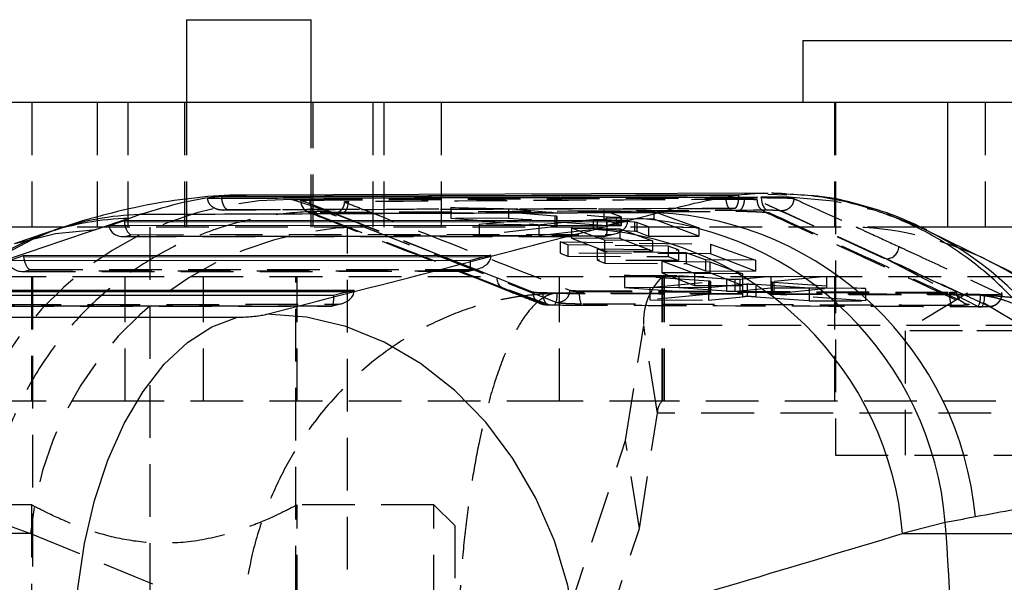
# Model space of a CAD drawing. Extents: x 33 to 392, y 21 to 282.
# Tile 6 of 19: x 153 to 177, y 44 to 58. Entities that reach past the tile are written whole.
import ezdxf

# ---------------------------------------------------------------- set-up
doc = ezdxf.new("R2010")
doc.units = 0
doc.linetypes.add('HIDDEN', pattern=[1.905, 1.27, -0.635])
doc.layers.get('0').update_dxf_attribs({"linetype": 'CONTINUOUS'})

msp = doc.modelspace()

# ---------------------------------------------------------------- linework, layer by layer
at = {"color": 7, "linetype": 'CONTINUOUS'}
for p, q in [((157.4929, 57.9794), (157.4929, 55.9794)), ((157.4929, 57.9794), (158.9929, 57.9794)), ((158.9929, 57.9794), (160.4929, 57.9794)), ((160.4929, 55.9794), (160.4929, 57.9794)), ((172.3431, 57.4794), (172.3431, 55.9794)), ((172.3431, 57.4794), (180.2806, 57.4794)), ((175.8332, 55.9794), (135.4502, 55.9794)), ((175.8332, 55.9794), (175.8332, 52.9794)), ((182.2889, 55.9794), (175.8332, 55.9794)), ((170.8006, 53.7521), (158.3329, 53.7169)), ((158.3332, 53.7048), (158.3329, 53.7169)), ((171.4006, 53.7977), (158.9401, 53.7508)), ((170.4845, 53.7044), (170.4881, 53.7044)), ((170.4881, 53.7044), (170.8065, 53.7521)), ((170.8065, 53.7521), (170.8006, 53.7521)), ((171.9601, 53.7511), (171.5068, 53.7628)), ((156.098, 53.1885), (155.3126, 52.923)), ((167.3268, 52.923), (168.3552, 53.1905)), ((154.5625, 52.9794), (145.5605, 52.9794)), ((155.6251, 53.009), (155.9902, 53.1356)), ((167.6315, 53.0143), (155.6251, 53.009)), ((155.9902, 53.1356), (168.1275, 53.141)), ((168.1275, 53.141), (167.6315, 53.0143)), ((175.8332, 52.9794), (175.1767, 52.9794)), ((182.2889, 52.9794), (175.8332, 52.9794)), ((154.1203, 52.8374), (153.3349, 52.5719)), ((176.836, 52.1555), (175.3516, 52.8886)), ((153.1977, 52.1675), (153.5628, 52.2941)), ((153.5628, 52.2941), (164.8306, 52.2991)), ((164.8306, 52.2991), (164.3347, 52.1724)), ((164.3347, 52.1724), (153.1977, 52.1675)), ((161.0378, 51.3305), (150.7703, 51.3259)), ((151.1355, 51.4525), (161.5338, 51.4572)), ((161.5338, 51.4572), (161.0378, 51.3305)), ((149.4292, 50.8049), (158.7215, 50.8049)), ((175.7796, 45.8547), (174.7512, 45.5872)), ((175.7993, 45.5872), (175.7796, 45.8547)), ((174.7512, 45.5872), (175.7993, 45.5872)), ((175.7993, 45.5872), (179.6505, 45.5872))]:
    msp.add_line(p, q, dxfattribs=at)
at = {"color": 7, "linetype": 'HIDDEN'}
for p, q in [((153.7658, 55.9794), (153.7658, 52.9794)), ((155.3381, 55.9794), (155.3381, 52.9794)), ((156.0762, 55.9794), (156.0762, 52.9794)), ((157.4429, 55.9794), (157.4429, 52.9794)), ((157.4929, 55.9794), (157.4929, 52.9794)), ((160.4929, 52.9794), (160.4929, 55.9794)), ((160.5429, 52.9794), (160.5429, 55.9794)), ((161.9823, 55.9794), (161.9823, 52.9794)), ((162.2473, 55.9794), (162.2473, 52.9794)), ((163.6281, 55.9794), (163.6281, 52.9794)), ((173.1119, 55.9794), (173.1119, 52.9794)), ((173.1369, 55.9794), (173.1369, 47.4794)), ((176.7447, 55.9794), (176.7447, 52.9794)), ((160.0187, 53.6421), (160.3458, 53.6441)), ((160.9201, 53.3497), (160.0187, 53.6421)), ((160.4624, 53.6276), (160.4624, 53.6465)), ((170.8065, 53.7383), (170.7127, 53.7381)), ((170.8065, 53.7383), (170.8065, 53.7521)), ((171.345, 53.705), (171.4855, 53.7042)), ((171.345, 53.6876), (171.345, 53.705)), ((171.4855, 53.7042), (172.0124, 53.7068)), ((172.0124, 53.7068), (172.0776, 53.674)), ((172.0611, 53.6759), (172.0776, 53.674)), ((160.2389, 53.6297), (160.2389, 53.6207)), ((160.2445, 53.6191), (160.2444, 53.619)), ((160.2446, 53.6191), (160.2446, 53.6254)), ((161.2666, 53.2222), (160.2446, 53.6254)), ((163.9097, 52.1759), (160.2446, 53.6191)), ((160.4624, 53.6275), (160.4624, 53.6276)), ((161.3007, 53.5817), (161.2936, 53.5256)), ((163.8623, 53.452), (163.8623, 53.1927)), ((166.3678, 53.2415), (163.8623, 53.452)), ((163.8623, 53.452), (165.2497, 53.4235)), ((165.2497, 53.4235), (167.618, 53.225)), ((165.2497, 53.4235), (165.2497, 53.1868)), ((170.5989, 53.4186), (170.7039, 53.4343)), ((170.6035, 53.4186), (170.5989, 53.4186)), ((170.7092, 53.4343), (170.6035, 53.4186)), ((170.7039, 53.4343), (170.7092, 53.4343)), ((171.2501, 53.623), (171.2501, 53.6293)), ((176.0559, 51.4172), (171.2501, 53.6293)), ((171.2501, 53.6229), (171.2501, 53.623)), ((160.5359, 53.3152), (165.2676, 51.4533)), ((161.2666, 53.2222), (160.9201, 53.3497)), ((166.4232, 51.1541), (160.9904, 53.2852)), ((161.2204, 53.3057), (161.2091, 53.3063)), ((161.87, 52.984), (161.2666, 53.2222)), ((163.8623, 53.1927), (166.3678, 53.0091)), ((165.2497, 53.1868), (163.8623, 53.1927)), ((164.5418, 53.0519), (166.4081, 53.2281)), ((167.618, 53.0112), (165.2497, 53.1868)), ((166.3678, 53.2415), (166.3678, 53.0091)), ((166.4081, 53.2281), (166.4249, 53.2313)), ((166.4081, 53.2281), (166.4081, 52.9953)), ((166.4255, 52.9999), (166.4255, 53.2321)), ((167.547, 53.3775), (168.7579, 53.3539)), ((167.547, 53.3775), (167.547, 53.1769)), ((167.9644, 53.225), (167.547, 53.3775)), ((168.7579, 53.1717), (167.547, 53.1769)), ((167.547, 53.1769), (167.9644, 53.0167)), ((167.618, 53.225), (167.618, 53.0112)), ((167.8439, 53.2165), (167.8439, 53.0055)), ((167.9644, 53.225), (167.9644, 53.0167)), ((167.9644, 53.2233), (167.9644, 53.225)), ((167.9668, 53.0149), (167.9668, 53.2233)), ((168.7579, 53.3539), (168.7579, 53.1717)), ((168.7579, 53.3539), (169.8417, 52.9618)), ((169.8417, 52.7558), (168.7579, 53.1717)), ((174.3537, 52.2134), (171.8207, 53.367)), ((175.1767, 52.9794), (154.5625, 52.9794)), ((156.6116, 52.9794), (156.6116, 27.5794)), ((161.3741, 27.5794), (161.3741, 52.9794)), ((164.5418, 53.0519), (164.5418, 52.7787)), ((165.9801, 53.0267), (164.5418, 53.0519)), ((166.4081, 52.9953), (164.5418, 52.7787)), ((167.2918, 53.1525), (165.9801, 53.0267)), ((165.9801, 53.0267), (165.9801, 52.7725)), ((165.9801, 52.7725), (167.2918, 52.9272)), ((166.7748, 52.9557), (167.9352, 52.9365)), ((166.7748, 52.9557), (166.7748, 52.7076)), ((167.5655, 52.6626), (166.7748, 52.9557)), ((167.2918, 53.1525), (167.2918, 52.9272)), ((167.3875, 53.1553), (167.3875, 52.9317)), ((167.6219, 53.147), (167.6219, 52.9263)), ((168.2873, 53.0937), (167.6219, 53.147)), ((167.6219, 52.9263), (168.2873, 52.8783)), ((167.9352, 52.9365), (167.9352, 52.7026)), ((167.9352, 52.9365), (168.726, 52.6461)), ((167.9644, 53.0167), (167.964, 53.0149)), ((168.1252, 53.1018), (167.9737, 53.1017)), ((168.2873, 53.0937), (168.2873, 52.8783)), ((168.3444, 53.0862), (168.3444, 52.8709)), ((168.6307, 52.9817), (168.3444, 53.0862)), ((168.6307, 52.9817), (168.6307, 52.7611)), ((169.8417, 52.9618), (168.6307, 52.9817)), ((169.8417, 52.9618), (169.8417, 52.7558)), ((155.9738, 52.7491), (167.5772, 52.7543)), ((156.0257, 52.752), (156.1494, 52.7949)), ((167.5651, 52.7571), (156.0257, 52.752)), ((156.1494, 52.7949), (167.7332, 52.8)), ((164.5418, 52.7787), (165.9801, 52.7725)), ((167.9352, 52.7026), (166.7748, 52.7076)), ((166.7748, 52.7076), (167.5655, 52.4042)), ((167.7332, 52.8), (167.5651, 52.7571)), ((167.583, 52.755), (167.818, 52.815)), ((168.726, 52.3992), (167.9352, 52.7026)), ((168.3444, 52.8709), (168.6307, 52.7611)), ((168.6307, 52.7611), (169.8417, 52.7558)), ((166.4939, 52.6198), (170.1234, 52.5699)), ((166.4939, 52.6198), (166.4939, 52.3473)), ((166.6787, 52.5507), (166.4939, 52.6198)), ((166.6787, 52.5507), (166.6787, 52.2764)), ((169.0972, 52.5185), (166.6787, 52.5507)), ((167.3859, 52.4504), (169.3502, 52.4258)), ((167.3859, 52.4504), (167.3859, 52.1775)), ((167.5706, 52.3816), (167.3859, 52.4504)), ((167.5655, 52.6626), (167.5655, 52.4042)), ((168.726, 52.6461), (167.5655, 52.6626)), ((168.726, 52.6461), (168.726, 52.3992)), ((169.0972, 52.5185), (169.0972, 52.266)), ((169.3502, 52.4258), (169.0972, 52.5185)), ((170.1234, 52.5699), (170.1234, 52.3316)), ((170.1234, 52.5699), (171.2078, 52.1764)), ((164.8284, 52.2599), (164.6769, 52.2598)), ((170.1234, 52.3316), (166.4939, 52.3473)), ((166.4939, 52.3473), (166.6787, 52.2764)), ((166.6787, 52.2764), (169.0972, 52.266)), ((167.5655, 52.4042), (168.726, 52.3992)), ((167.5706, 52.3816), (167.5706, 52.1067)), ((169.535, 52.3581), (167.5706, 52.3816)), ((169.0972, 52.266), (169.3502, 52.169)), ((169.3502, 52.4258), (169.3502, 52.169)), ((169.535, 52.3581), (169.535, 52.0982)), ((169.9968, 52.1889), (169.535, 52.3581)), ((171.2078, 51.916), (170.1234, 52.3316)), ((174.3537, 52.2134), (176.5709, 51.062)), ((164.2862, 51.9131), (164.5212, 51.9731)), ((169.3502, 52.169), (167.3859, 52.1775)), ((167.3859, 52.1775), (167.5706, 52.1067)), ((167.5706, 52.1067), (169.535, 52.0982)), ((168.9444, 52.1529), (170.1048, 52.1412)), ((168.9444, 52.1529), (168.9444, 51.8761)), ((169.735, 51.8604), (168.9444, 52.1529)), ((169.535, 52.0982), (169.9968, 51.9212)), ((169.9968, 52.1889), (169.9968, 51.9212)), ((171.2078, 52.1764), (169.9968, 52.1889)), ((170.1048, 52.1412), (170.8955, 51.8514)), ((170.1048, 52.1412), (170.1048, 51.8711)), ((171.2078, 52.1764), (171.2078, 51.916)), ((156.0123, 51.7794), (150.9556, 51.7794)), ((153.5465, 51.9076), (164.2803, 51.9124)), ((153.5983, 51.9105), (153.722, 51.9534)), ((164.2683, 51.9152), (153.5983, 51.9105)), ((153.722, 51.9534), (164.4363, 51.9581)), ((153.7556, 51.7794), (153.7556, 48.7794)), ((153.7806, 51.7794), (153.7806, 28.7794)), ((156.0123, 48.7794), (156.0123, 51.7794)), ((166.4804, 51.7794), (156.0123, 51.7794)), ((157.8989, 48.7794), (157.8989, 51.7794)), ((160.1306, 28.7794), (160.1306, 51.7794)), ((160.1556, 48.7794), (160.1556, 51.7794)), ((164.4363, 51.9581), (164.2683, 51.9152)), ((166.4804, 48.7794), (166.4804, 51.7794)), ((168.9549, 51.7794), (166.4804, 51.7794)), ((168.0459, 51.8181), (168.0459, 51.5225)), ((170.0718, 51.6723), (168.0459, 51.8181)), ((168.0459, 51.8181), (169.3577, 51.8082)), ((170.1048, 51.8711), (168.9444, 51.8761)), ((168.9444, 51.8761), (169.735, 51.5727)), ((177.5883, 51.7794), (168.9549, 51.7794)), ((168.9549, 48.7794), (168.9549, 51.7794)), ((168.9714, 48.7794), (168.9714, 51.7794)), ((169.0087, 48.7794), (169.0087, 51.7794)), ((169.3577, 51.8082), (170.5098, 51.7267)), ((169.3577, 51.8082), (169.3577, 51.5168)), ((169.735, 51.8604), (169.735, 51.5727)), ((170.8955, 51.8514), (169.735, 51.8604)), ((169.9968, 51.9212), (171.2078, 51.916)), ((170.8955, 51.5677), (170.1048, 51.8711)), ((170.8316, 51.7246), (171.5791, 51.792)), ((170.8955, 51.8514), (170.8955, 51.5677)), ((171.5791, 51.792), (172.9165, 51.7825)), ((171.5791, 51.792), (171.5791, 51.5073)), ((172.9165, 51.7825), (171.6074, 51.6613)), ((172.9165, 51.7825), (172.9165, 51.5015)), ((173.1119, 51.7794), (173.1119, 48.7794)), ((168.0459, 51.5225), (170.0718, 51.3772)), ((169.3577, 51.5168), (168.0459, 51.5225)), ((168.6596, 51.5221), (170.109, 51.6583)), ((168.6596, 51.5221), (168.6596, 51.2199)), ((170.0728, 51.515), (168.6596, 51.5221)), ((170.5098, 51.4352), (169.3577, 51.5168)), ((169.735, 51.5727), (170.8955, 51.5677)), ((170.0718, 51.6723), (170.0718, 51.3772)), ((170.8907, 51.5936), (170.0728, 51.515)), ((170.0728, 51.515), (170.0728, 51.2138)), ((170.109, 51.6583), (170.13, 51.6616)), ((170.109, 51.6583), (170.109, 51.3627)), ((170.1321, 51.3679), (170.1321, 51.6633)), ((170.5098, 51.7267), (170.5098, 51.4352)), ((170.7089, 51.7209), (170.7089, 51.4296)), ((170.8316, 51.7246), (170.8316, 51.4338)), ((171.5791, 51.5073), (170.8316, 51.4338)), ((170.8907, 51.5936), (170.8907, 51.2965)), ((171.0034, 51.5975), (171.0034, 51.3008)), ((171.2153, 51.5918), (171.2153, 51.2952)), ((172.4962, 51.5031), (171.2153, 51.5918)), ((172.9165, 51.5015), (171.5791, 51.5073)), ((171.5851, 51.6565), (171.5851, 51.3639)), ((171.6074, 51.6613), (171.6074, 51.369)), ((171.6074, 51.369), (172.9165, 51.5015)), ((171.6464, 51.6475), (173.8585, 51.4967)), ((171.6464, 51.6475), (171.6464, 51.3545)), ((172.4962, 51.5031), (172.4962, 51.2033)), ((173.8585, 51.4967), (172.4962, 51.5031)), ((161.5315, 51.418), (161.38, 51.4179)), ((166.2332, 51.1028), (165.2676, 51.4533)), ((165.2676, 51.4533), (166.1345, 51.1125)), ((166.3289, 51.3726), (166.2917, 51.3861)), ((166.4183, 51.3846), (166.2917, 51.3861)), ((166.7283, 51.456), (166.7329, 51.4547)), ((166.9622, 51.4428), (175.8868, 51.4071)), ((166.9622, 51.4251), (166.9622, 51.4428)), ((166.9622, 51.4251), (175.8868, 51.3906)), ((170.109, 51.3627), (168.6596, 51.2199)), ((170.0728, 51.2138), (170.8907, 51.2965)), ((171.2153, 51.2952), (172.4962, 51.2033)), ((173.8585, 51.1975), (171.6464, 51.3545)), ((173.8585, 51.4967), (173.8585, 51.1975)), ((176.3119, 51.3807), (174.8119, 50.4794)), ((175.8868, 51.3906), (175.8868, 51.4071)), ((176.0559, 51.4158), (176.0559, 51.4172)), ((176.0559, 51.4158), (176.0559, 51.4158)), ((177.8119, 50.4794), (176.3119, 51.3807)), ((176.6047, 51.3488), (176.6264, 51.3374)), ((176.6235, 51.3487), (176.6047, 51.3488)), ((176.7224, 51.3475), (176.6235, 51.3487)), ((151.1191, 51.0661), (160.9835, 51.0704)), ((160.9715, 51.0733), (151.1709, 51.0689)), ((151.2946, 51.1118), (161.1395, 51.1162)), ((161.1395, 51.1162), (160.9715, 51.0733)), ((160.9893, 51.0712), (161.2243, 51.1312)), ((166.3683, 51.1009), (176.5736, 51.0625)), ((168.6596, 51.2199), (170.0728, 51.2138)), ((172.4962, 51.2033), (173.8585, 51.1975)), ((176.2321, 51.1405), (176.1731, 51.1807)), ((176.5709, 51.062), (176.5736, 51.0616)), ((176.5709, 51.062), (176.666, 51.0612)), ((176.5735, 51.0587), (176.6685, 51.0568)), ((168.0732, 47.8278), (168.5103, 50.6078)), ((168.8438, 48.4865), (168.5103, 50.6078)), ((179.9291, 50.6078), (168.5103, 50.6078)), ((176.1941, 50.4794), (174.8119, 50.4794)), ((174.8119, 50.4794), (174.8119, 47.4794)), ((177.8119, 50.4794), (176.1941, 50.4794)), ((156.0123, 48.7794), (150.9556, 48.7794)), ((166.4804, 48.7794), (156.0123, 48.7794)), ((168.9549, 48.7794), (166.4804, 48.7794)), ((180.8059, 48.7794), (168.9549, 48.7794)), ((168.4067, 45.7065), (168.8438, 48.4865)), ((180.6947, 48.4865), (168.8438, 48.4865)), ((166.6613, 43.5723), (168.0732, 47.8278)), ((168.4067, 45.7065), (168.0732, 47.8278)), ((173.1369, 47.4794), (179.4869, 47.4794)), ((153.7556, 46.2794), (109.5605, 46.2794)), ((153.7556, 46.2794), (153.7556, 34.2794)), ((163.4556, 46.2794), (160.1224, 46.2794)), ((160.1556, 34.2794), (160.1556, 46.2794)), ((163.4556, 34.2794), (163.4556, 46.2794)), ((163.9556, 45.7794), (163.4556, 46.2794)), ((152.7037, 45.9581), (153.7347, 45.5872)), ((153.7347, 45.5872), (152.6717, 45.5872)), ((153.7347, 45.5872), (158.8349, 43.4832)), ((163.9556, 45.7794), (163.9556, 34.7794)), ((166.9948, 41.451), (168.4067, 45.7065))]:
    msp.add_line(p, q, dxfattribs=at)
at = {"color": 8, "linetype": 'CONTINUOUS'}
for p, q in [((167.9737, 53.1017), (155.9935, 53.0964)), ((164.6769, 52.2598), (153.5661, 52.2549)), ((161.38, 51.4179), (151.1387, 51.4133))]:
    msp.add_line(p, q, dxfattribs=at)
at = {"color": 7, "linetype": 'HIDDEN', "flags": 128}
for points in [[(171.345, 53.6876), (171.348, 53.6304), (171.357, 53.5752), (171.3716, 53.524), (171.3913, 53.4787), (171.4154, 53.4408), (171.443, 53.4117), (171.4732, 53.3924), (171.5048, 53.3836)], [(172.0124, 53.7068), (173.0778, 53.6103), (174.0247, 53.4008)], [(161.3881, 53.5901), (161.3829, 53.5313), (161.3714, 53.4755), (161.3541, 53.4249), (161.3316, 53.3814), (161.3047, 53.3466), (161.2746, 53.3219), (161.2423, 53.3083), (161.2204, 53.3057)], [(174.3663, 53.2949), (175.1215, 52.9987), (175.3346, 52.8986)], [(163.9097, 52.1759), (163.3498, 52.3982), (161.87, 52.984)], [(164.9717, 51.7533), (164.8798, 51.7899), (164.507, 51.9384), (163.9097, 52.1759)], [(165.8351, 51.4087), (165.7474, 51.4438), (165.3747, 51.5926), (164.9717, 51.7533)], [(166.2332, 51.1028), (166.2042, 51.1059), (166.1765, 51.1205), (166.1511, 51.1459), (166.129, 51.1813), (166.1109, 51.2252), (166.0977, 51.276), (166.0898, 51.3317), (166.0875, 51.3904)]]:
    msp.add_lwpolyline(points, dxfattribs=at)
at = {"color": 8, "linetype": 'CONTINUOUS', "flags": 128}
msp.add_lwpolyline([(153.3954, 52.592), (154.3372, 52.8263), (155.3126, 52.923)], dxfattribs=at)
at = {"color": 7, "linetype": 'CONTINUOUS', "flags": 128}
for points in [[(154.8031, 43.1433), (154.8762, 44.2605), (155.0351, 45.349), (155.2766, 46.3878), (155.5962, 47.357), (155.9877, 48.238), (156.4436, 49.014), (156.9552, 49.6699), (157.5126, 50.1933), (158.1052, 50.5741), (158.7215, 50.8049)], [(166.8729, 43.2265), (166.6789, 44.3336), (166.3575, 45.4119), (165.9151, 46.4407), (165.36, 47.4001), (164.7029, 48.2718), (163.9566, 49.0391), (163.1352, 49.6871), (162.2546, 50.2035), (161.3318, 50.5782), (160.3843, 50.8042), (159.4305, 50.8771)]]:
    msp.add_lwpolyline(points, dxfattribs=at)
at = {"color": 7, "linetype": 'HIDDEN'}
for centre, radius, start, end in [((159.9959, 45.5163), 8.1259, 89.8394, 174.84193), ((160.547, 53.6159), 0.3022, 179.0763, 248.4173), ((160.9969, 53.5856), 0.3005, 268.76199, 298.69954), ((161.8469, 44.8373), 8.1468, 89.83811, 174.71839), ((173.2905, 44.9813), 8.0061, 63.69812, 87.55877), ((156.6743, 45.8948), 7.3974, 110.1976, 180.32652), ((156.9481, 45.94), 7.4447, 110.6199, 179.98465), ((174.3569, 52.5189), 0.3054, 269.39599, 357.72142), ((165.2709, 51.7524), 0.2991, 179.82997, 269.37357), ((170.0272, 50.7022), 1.5198, 134.86885, 183.56211), ((166.0066, 51.3137), 0.4178, 329.17867, 9.77867), ((167.5584, 51.354), 0.6004, 173.20286, 202.82186), ((176.4568, 51.32), 0.5744, 172.93452, 203.97381), ((176.1644, 51.2805), 0.4641, 331.85051, 8.44724), ((176.3039, 51.2813), 0.4237, 328.69904, 8.99723), ((169.223, 48.5101), 0.38, 134.87051, 183.56016)]:
    msp.add_arc(centre, radius, start, end, dxfattribs=at)
at = {"color": 8, "linetype": 'CONTINUOUS'}
for centre, radius, start, end in [((156.2704, 46.4716), 6.719, 91.47032, 108.66297), ((156.5436, 46.495), 6.7854, 91.55665, 109.07328), ((171.7968, 45.6715), 8.0466, 4.54142, 63.91759), ((173.2624, 44.9501), 8.0465, 4.54074, 63.61684)]:
    msp.add_arc(centre, radius, start, end, dxfattribs=at)
at = {"color": 7, "linetype": 'CONTINUOUS'}
for centre, radius, start, end in [((167.7786, 45.182), 8.0292, 4.80605, 85.88189), ((168.4528, 45.2471), 8.0867, 5.25988, 87.20914), ((166.7502, 44.9145), 8.0292, 4.80604, 85.88189), ((103.6154, 40.2794), 72.3788, 355.79453, 4.20547)]:
    msp.add_arc(centre, radius, start, end, dxfattribs=at)
for centre, major_axis, ratio, start_param, end_param in [((102.3624, 51.7347), (58.6954, 4.6036), 0.1138681, 5.8601146, 5.8713205), ((153.6937, 53.1083), (17.3026, 1.3571), 0.1138681, 5.7143897, 5.7703838), ((186.426, 48.3229), (158.5676, 51.0409), 0.08474, 1.740949, 1.7800889), ((156.2474, 53.1386), (-0.022, 0.3068), 0.835661, 1.5207066, 1.6486668), ((156.126, 53.0965), (-0.0512, 0.3037), 0.4255567, 1.4995891, 1.7901273), ((105.736, 48.3229), (211.2429, 51.7631), 0.048809, 4.9574146, 4.9962694), ((153.82, 52.2971), (-0.022, 0.3068), 0.835661, 1.5207066, 1.6486668), ((153.6987, 52.255), (-0.0512, 0.3037), 0.4255567, 1.4995891, 1.7901273), ((106.3585, 40.2794), (212.7436, 59.4008), 0.0631263, 4.9831492, 5.0220039)]:
    msp.add_ellipse(centre, major_axis=major_axis, ratio=ratio, start_param=start_param, end_param=end_param, dxfattribs=at)
at = {"color": 7, "linetype": 'HIDDEN'}
for centre, major_axis, ratio, start_param, end_param in [((156.0023, 53.0536), (0.3749, 0.0632), 0.794623, 3.0795596, 4.6409336), ((156.126, 53.0965), (-0.0512, 0.3037), 0.4255567, 1.7901273, 2.9330029), ((166.2188, 53.0027), (0.2068, -0.0028), 0.0588234, 5.8712771, 7.0499115), ((167.4791, 52.9196), (0.2058, -0.0028), 0.0588234, 2.0330902, 2.7153537), ((167.5418, 53.0588), (-0.0383, 0.3043), 0.2767319, 2.9697581, 4.5311321), ((167.7098, 53.1017), (0.415, 0.0523), 0.7228235, 4.6776888, 6.1111026), ((167.8747, 53.1438), (-0.0021, 0.3074), 0.8224091, 4.5697602, 4.6977203), ((168.1445, 52.8718), (0.2024, -0.0028), 0.0588234, 0.1584477, 0.7886603), ((164.413, 52.2598), (0.415, 0.0523), 0.7228235, 4.6776888, 6.1111026), ((164.5778, 52.3019), (-0.0021, 0.3074), 0.8224091, 4.5697602, 4.6977203), ((153.5749, 52.2121), (0.3749, 0.0632), 0.794623, 3.0795596, 4.6409336), ((153.6987, 52.255), (-0.0512, 0.3037), 0.4255567, 1.7901273, 2.9330029), ((164.245, 52.2169), (-0.0383, 0.3043), 0.2767319, 2.9697581, 4.5311321), ((160.9481, 51.3749), (-0.0383, 0.3043), 0.2767319, 2.9697581, 4.5311321), ((161.1161, 51.4178), (0.415, 0.0523), 0.7228235, 4.6776888, 6.1111026), ((161.281, 51.4599), (-0.0021, 0.3074), 0.8224091, 4.5697602, 4.6977203), ((169.929, 51.3707), (0.2031, -0.0028), 0.0588234, 5.8020782, 7.0747814), ((170.6516, 51.4421), (0.2071, -0.0028), 0.0588234, 3.9596761, 4.9935229), ((170.6501, 51.4421), (0.2059, -0.0028), 0.0588234, 5.002686, 5.7917852), ((171.0732, 51.2885), (0.2057, -0.0028), 0.0588234, 1.9178724, 2.6630548), ((171.0716, 51.2883), (0.2078, -0.0029), 0.0588234, 0.8075399, 1.9059631), ((171.7886, 51.3611), (0.2035, -0.0028), 0.0588234, 2.670489, 3.9394358)]:
    msp.add_ellipse(centre, major_axis=major_axis, ratio=ratio, start_param=start_param, end_param=end_param, dxfattribs=at)
at = {"color": 7, "linetype": 'CONTINUOUS'}
for points, knots in [([(158.9299, 53.7461), (158.8875, 53.7474), (158.4829, 53.7603), (157.7195, 53.6923), (156.6308, 53.5431), (155.5142, 53.2789), (154.741, 53.064), (154.3369, 52.9072), (154.3147, 52.8986)], [0, 0, 0, 0, 0.0252912, 0.2412981, 0.4732319, 0.7151895, 0.984375, 1, 1, 1, 1]), ([(158.3329, 53.7169), (158.2626, 53.7092), (158.1519, 53.697), (158.0413, 53.6807), (158.001, 53.6747)], [0, 0, 0, 0, 0.635835, 1, 1, 1, 1]), ([(158.001, 53.6747), (158.1438, 53.6751), (158.9606, 53.6773), (162.4738, 53.6863), (166.4923, 53.6958), (169.8366, 53.703), (170.4845, 53.7044)], [0, 0, 0, 0, 0.0342977, 0.1962986, 0.8443016, 1, 1, 1, 1]), ([(168.8465, 53.3242), (169.1513, 53.406), (169.763, 53.5702), (170.2434, 53.6596), (170.4845, 53.7044)], [0, 0, 0, 0, 0.49816621, 1, 1, 1, 1]), ([(171.4006, 53.7972), (171.421, 53.7976), (171.4598, 53.7984), (171.4921, 53.7965), (171.5075, 53.7956)], [0, 0, 0, 0, 0.5253975, 1, 1, 1, 1]), ([(179.5815, 46.3816), (179.5201, 46.8343), (179.3974, 47.7397), (178.9327, 49.0348), (178.2707, 50.234), (177.4172, 51.3061), (176.3949, 52.2146), (175.2374, 52.9429), (173.9729, 53.4546), (172.8646, 53.7192), (172.1869, 53.7587), (171.9615, 53.7719)], [0, 0, 0, 0, 0.1176724, 0.2353448, 0.3530171, 0.4706892, 0.5883639, 0.7060388, 0.8237177, 0.9413965, 1, 1, 1, 1]), ([(175.338, 52.9084), (175.0916, 53.0237), (174.5718, 53.2668), (173.7001, 53.5333), (173.0173, 53.6989), (172.6313, 53.7296), (172.5673, 53.7347)], [0, 0, 0, 0, 0.2912199, 0.6143478, 0.9361036, 1, 1, 1, 1]), ([(168.8465, 53.3242), (165.9009, 53.3139), (161.7418, 53.2992), (157.575, 53.2827), (156.3593, 53.2778)], [0, 0, 0, 0, 0.7082246, 1, 1, 1, 1]), ([(154.3256, 52.9076), (154.3089, 52.9018), (154.2417, 52.8786), (154.1723, 52.855), (154.1203, 52.8374)], [0, 0, 0, 0, 0.2499439, 1, 1, 1, 1]), ([(180.3833, 50.379), (180.345, 50.3987), (179.1715, 51.001), (177.9824, 51.589), (176.8322, 52.1578)], [0, 0, 0, 0, 0.0326819, 1, 1, 1, 1]), ([(158.7215, 50.8049), (158.744, 50.8051), (158.8146, 50.8056), (158.9518, 50.8121), (159.1035, 50.825), (159.2465, 50.8421), (159.3557, 50.8594), (159.4102, 50.8722), (159.4305, 50.8771)], [0, 0, 0, 0, 0.0976158, 0.3055964, 0.513519, 0.6526405, 0.870139, 1, 1, 1, 1]), ([(179.5817, 46.3795), (179.5439, 46.3819), (179.4685, 46.3867), (179.2514, 46.3852), (178.8793, 46.3615), (178.2537, 46.2876), (177.4779, 46.1697), (176.8296, 46.0488), (176.5054, 45.9884)], [0, 0, 0, 0, 0.08522263, 0.17054218, 0.37507199, 0.57960184, 0.78979991, 1, 1, 1, 1]), ([(176.5054, 45.9884), (176.3888, 45.9662), (176.1554, 45.9217), (175.9049, 45.8771), (175.7796, 45.8547)], [0, 0, 0, 0, 0.49980734, 1, 1, 1, 1])]:
    msp.add_open_spline(points, degree=3, knots=knots, dxfattribs=at)
at = {"color": 8, "linetype": 'CONTINUOUS'}
for points, knots in [([(158.9402, 53.7367), (158.7552, 53.7361), (158.2824, 53.7349), (157.4252, 53.5929), (156.7151, 53.383), (156.3593, 53.2778)], [0, 0, 0, 0, 0.2429331, 0.6207292, 1, 1, 1, 1]), ([(170.7127, 53.7381), (168.6639, 53.733), (164.5374, 53.7228), (160.4109, 53.7108), (158.3332, 53.7048)], [0, 0, 0, 0, 0.4965096, 1, 1, 1, 1]), ([(170.8006, 53.7521), (170.8937, 53.7631), (171.08, 53.7851), (171.2743, 53.797), (171.3721, 53.7972), (171.4006, 53.7972)], [0, 0, 0, 0, 0.4141943, 0.8291082, 1, 1, 1, 1])]:
    msp.add_open_spline(points, degree=3, knots=knots, dxfattribs=at)
at = {"color": 7, "linetype": 'HIDDEN'}
for points, knots in [([(158.38, 53.3876), (158.3789, 53.3875), (158.3315, 53.3857), (158.2403, 53.3964), (158.1303, 53.4477), (158.0562, 53.5178), (158.0118, 53.5923), (158.0046, 53.6478), (158.001, 53.6747)], [0, 0, 0, 0, 0.0065638, 0.2747177, 0.5243497, 0.6932316, 0.8508419, 1, 1, 1, 1]), ([(158.3332, 53.7048), (158.3354, 53.6789), (158.3396, 53.6272), (158.3589, 53.5495), (158.3935, 53.4682), (158.44, 53.4163), (158.4748, 53.4029), (158.4897, 53.4016), (158.49, 53.4016)], [0, 0, 0, 0, 0.1263945, 0.2518008, 0.4516806, 0.7645789, 0.9942291, 1, 1, 1, 1]), ([(160.2448, 53.6297), (160.2437, 53.6312), (160.2406, 53.6357), (160.2793, 53.6406), (160.3271, 53.6431), (160.3458, 53.6441)], [0, 0, 0, 0, 0.2365774, 0.7000589, 1, 1, 1, 1]), ([(160.3458, 53.6441), (160.3467, 53.6441), (160.3795, 53.6454), (160.4215, 53.646), (160.4624, 53.6465)], [0, 0, 0, 0, 0.0274817, 1, 1, 1, 1]), ([(160.4624, 53.6275), (162.2581, 53.6381), (165.8857, 53.6595), (169.5132, 53.6782), (171.345, 53.6876)], [0, 0, 0, 0, 0.495039, 1, 1, 1, 1]), ([(170.9346, 53.6459), (170.7856, 53.6451), (169.9625, 53.6407), (166.7803, 53.6231), (163.7472, 53.6046), (161.3881, 53.5901)], [0, 0, 0, 0, 0.0468246, 0.2586607, 1, 1, 1, 1]), ([(170.4881, 53.7044), (170.4895, 53.6772), (170.4926, 53.6166), (170.5098, 53.5323), (170.5369, 53.4634), (170.5697, 53.4217), (170.5926, 53.4196), (170.6035, 53.4186)], [0, 0, 0, 0, 0.1704816, 0.3784415, 0.5887207, 0.804177, 1, 1, 1, 1]), ([(170.7092, 53.4343), (170.7211, 53.4396), (170.7448, 53.45), (170.7751, 53.5097), (170.7966, 53.5936), (170.8056, 53.6754), (170.8063, 53.724), (170.8065, 53.7383)], [0, 0, 0, 0, 0.2308754, 0.46185855, 0.68894307, 0.90833729, 1, 1, 1, 1]), ([(170.9346, 53.6459), (170.9325, 53.6181), (170.9278, 53.5563), (170.9009, 53.4706), (170.8584, 53.4013), (170.814, 53.3686), (170.7797, 53.3595), (170.7639, 53.3602), (170.7574, 53.3605)], [0, 0, 0, 0, 0.1762929, 0.3910933, 0.6058879, 0.8206908, 0.9262794, 1, 1, 1, 1]), ([(171.2283, 53.6335), (171.2155, 53.6348), (171.1901, 53.6376), (171.1302, 53.6413), (171.0626, 53.6441), (170.9934, 53.6458), (170.9538, 53.6459), (170.9346, 53.6459)], [0, 0, 0, 0, 0.2025718, 0.4051377, 0.6076872, 0.8100812, 1, 1, 1, 1]), ([(171.345, 53.6876), (171.3956, 53.6875), (171.4973, 53.6875), (171.6732, 53.6856), (171.8408, 53.6828), (171.9763, 53.6793), (172.0354, 53.677), (172.0611, 53.6759)], [0, 0, 0, 0, 0.20933303, 0.42033284, 0.62979683, 0.83930687, 1, 1, 1, 1]), ([(171.4855, 53.7042), (171.4907, 53.7042), (171.5509, 53.7032), (171.6728, 53.7002), (171.8402, 53.693), (171.9759, 53.6845), (172.0352, 53.6785), (172.0611, 53.6759)], [0, 0, 0, 0, 0.0246762, 0.2835701, 0.5417149, 0.8000159, 1, 1, 1, 1]), ([(171.9615, 53.7719), (171.8833, 53.7796), (171.7596, 53.7918), (171.6353, 53.7919), (171.5897, 53.7919)], [0, 0, 0, 0, 0.6327308, 1, 1, 1, 1]), ([(172.1317, 53.6634), (172.1264, 53.6256), (172.1155, 53.5476), (172.0445, 53.4483), (171.9416, 53.3783), (171.861, 53.3708), (171.8207, 53.367)], [0, 0, 0, 0, 0.23834, 0.4922293, 0.7461153, 1, 1, 1, 1]), ([(172.0776, 53.674), (172.0825, 53.6733), (172.1099, 53.6697), (172.1219, 53.6663), (172.1317, 53.6634)], [0, 0, 0, 0, 0.1796301, 1, 1, 1, 1]), ([(172.1317, 53.6634), (172.1545, 53.6531), (172.2744, 53.5988), (172.7745, 53.3717), (173.2515, 53.1538), (173.6315, 52.9802)], [0, 0, 0, 0, 0.04556198, 0.23961711, 1, 1, 1, 1]), ([(170.5989, 53.4186), (170.4304, 53.4182), (169.5877, 53.4162), (166.0484, 53.4079), (162.1439, 53.3981), (158.9137, 53.3891), (158.38, 53.3876)], [0, 0, 0, 0, 0.0413801, 0.2069, 0.8689802, 1, 1, 1, 1]), ([(158.38, 53.3876), (158.4051, 53.3909), (158.4417, 53.3958), (158.4784, 53.4002), (158.49, 53.4016)], [0, 0, 0, 0, 0.682901, 1, 1, 1, 1]), ([(158.49, 53.4016), (158.6586, 53.4021), (159.5013, 53.4046), (163.0406, 53.4148), (166.9434, 53.4251), (170.1719, 53.433), (170.7039, 53.4343)], [0, 0, 0, 0, 0.0413972, 0.206986, 0.869341, 1, 1, 1, 1]), ([(160.2443, 53.6191), (160.2443, 53.6191), (160.2412, 53.6194), (160.2432, 53.6201), (160.2451, 53.6207)], [0, 0, 0, 0, 0.00080664, 1, 1, 1, 1]), ([(160.2451, 53.6207), (160.2438, 53.6214), (160.2414, 53.6226), (160.2708, 53.6247), (160.332, 53.6268), (160.4195, 53.6273), (160.4624, 53.6276)], [0, 0, 0, 0, 0.1712401, 0.3200878, 0.6665586, 1, 1, 1, 1]), ([(160.2444, 53.619), (160.2444, 53.619), (160.2444, 53.619), (160.2443, 53.6191), (160.2443, 53.6191)], [0, 0, 0, 0, 0.918261, 1, 1, 1, 1]), ([(160.2444, 53.619), (160.2475, 53.5848), (160.2535, 53.5165), (160.3046, 53.4255), (160.3804, 53.3563), (160.4515, 53.327), (160.5042, 53.317), (160.5241, 53.3159), (160.5359, 53.3152)], [0, 0, 0, 0, 0.21785282, 0.43570744, 0.65356072, 0.87141545, 0.9234681, 1, 1, 1, 1]), ([(160.4624, 53.6275), (160.4644, 53.5933), (160.4685, 53.5248), (160.4983, 53.4337), (160.542, 53.3644), (160.5808, 53.3363), (160.6083, 53.3263), (160.6173, 53.3248), (160.6236, 53.3237)], [0, 0, 0, 0, 0.2238247, 0.4476475, 0.6714749, 0.8952961, 0.9255566, 1, 1, 1, 1]), ([(161.2943, 53.5841), (161.293, 53.5575), (161.2903, 53.4989), (161.2498, 53.4223), (161.1965, 53.3632), (161.1433, 53.3275), (161.1005, 53.3095), (161.075, 53.3026), (161.063, 53.3003), (161.0596, 53.2999), (161.0693, 53.301), (161.1034, 53.3033), (161.1559, 53.3052), (161.2059, 53.3054), (161.2225, 53.3055)], [0, 0, 0, 0, 0.1014414, 0.2238207, 0.324109, 0.4082738, 0.4741415, 0.5198351, 0.5588345, 0.6051461, 0.6718346, 0.7697375, 0.9235402, 1, 1, 1, 1]), ([(161.3881, 53.5901), (161.3709, 53.5899), (161.3355, 53.5894), (161.3044, 53.5868), (161.2961, 53.584), (161.2997, 53.5822), (161.3007, 53.5817)], [0, 0, 0, 0, 0.2880113, 0.5932531, 0.891149, 1, 1, 1, 1]), ([(161.3007, 53.5817), (161.3209, 53.5738), (161.4657, 53.5171), (162.1083, 53.2657), (163.8984, 52.5651), (165.5619, 51.9132), (166.7283, 51.456)], [0, 0, 0, 0, 0.0111793, 0.0799127, 0.3548456, 1, 1, 1, 1]), ([(171.2501, 53.623), (171.2481, 53.6247), (171.2439, 53.628), (171.2336, 53.6316), (171.2283, 53.6335)], [0, 0, 0, 0, 0.4796901, 1, 1, 1, 1]), ([(171.2501, 53.6293), (171.2452, 53.6306), (171.24, 53.632), (171.2289, 53.6334), (171.2283, 53.6335)], [0, 0, 0, 0, 0.9457087, 1, 1, 1, 1]), ([(176.0559, 51.4158), (175.2564, 51.7854), (173.6561, 52.525), (172.0526, 53.2567), (171.2501, 53.6229)], [0, 0, 0, 0, 0.4995955, 1, 1, 1, 1]), ([(171.4267, 53.3464), (171.3942, 53.3654), (171.3281, 53.4042), (171.2628, 53.5057), (171.2544, 53.5838), (171.2501, 53.6229)], [0, 0, 0, 0, 0.3251797, 0.6625903, 1, 1, 1, 1]), ([(160.9201, 53.3497), (160.873, 53.3504), (160.4634, 53.3563), (159.6019, 53.298), (158.3609, 53.0198), (157.0984, 52.5046), (155.9396, 51.7795), (154.9129, 50.8727), (154.0521, 49.8031), (153.38, 48.6063), (152.9028, 47.3137), (152.7701, 46.41), (152.7037, 45.9581)], [0, 0, 0, 0, 0.011772, 0.1021673, 0.2144005, 0.3266337, 0.4388628, 0.551092, 0.6633189, 0.7755459, 0.887773, 1, 1, 1, 1]), ([(160.4339, 53.3357), (160.7233, 53.2219), (162.3005, 52.6014), (163.875, 51.9807), (165.1606, 51.4739)], [0, 0, 0, 0, 0.1835136, 1, 1, 1, 1]), ([(160.6239, 53.3237), (160.6067, 53.3234), (160.5715, 53.3229), (160.5463, 53.3208), (160.5328, 53.3183), (160.5346, 53.3165), (160.5359, 53.3152)], [0, 0, 0, 0, 0.2895639, 0.591848, 0.7216187, 1, 1, 1, 1]), ([(171.5048, 53.3836), (169.6733, 53.3742), (166.0464, 53.3556), (162.4194, 53.3342), (160.624, 53.3237)], [0, 0, 0, 0, 0.5049857, 1, 1, 1, 1]), ([(160.9904, 53.2852), (160.9876, 53.2867), (160.9787, 53.2916), (161.0044, 53.2986), (161.0836, 53.3045), (161.1686, 53.3057), (161.2091, 53.3063)], [0, 0, 0, 0, 0.1348222, 0.4323584, 0.7298114, 1, 1, 1, 1]), ([(161.2091, 53.3063), (162.8005, 53.3159), (165.9833, 53.335), (169.1661, 53.352), (170.7574, 53.3605)], [0, 0, 0, 0, 0.5000104, 1, 1, 1, 1]), ([(161.2205, 53.3055), (162.0559, 53.3107), (165.2384, 53.3304), (168.4209, 53.3466), (170.7679, 53.3586)], [0, 0, 0, 0, 0.2625074, 1, 1, 1, 1]), ([(166.4235, 53.2321), (166.4229, 53.2331), (166.4216, 53.2354), (166.3978, 53.2388), (166.3752, 53.2408), (166.3678, 53.2415)], [0, 0, 0, 0, 0.3424075, 0.7828795, 1, 1, 1, 1]), ([(167.618, 53.225), (167.6356, 53.2237), (167.6708, 53.2212), (167.7384, 53.2183), (167.7981, 53.2168), (167.8317, 53.2166), (167.8439, 53.2165)], [0, 0, 0, 0, 0.2805345, 0.5611048, 0.8409629, 1, 1, 1, 1]), ([(167.8439, 53.2165), (167.8639, 53.2165), (167.9039, 53.2167), (167.9472, 53.2185), (167.9587, 53.2206), (167.9644, 53.2216)], [0, 0, 0, 0, 0.33318857, 0.66636799, 1, 1, 1, 1]), ([(170.7574, 53.3605), (170.7672, 53.3605), (170.8253, 53.3607), (170.9464, 53.3594), (171.1148, 53.3545), (171.2418, 53.3487), (171.3551, 53.342), (171.4552, 53.3341), (171.5231, 53.3254), (171.5383, 53.3206), (171.5436, 53.3189)], [0, 0, 0, 0, 0.0337147, 0.1996237, 0.365596, 0.51563, 0.5814017, 0.7474435, 0.9134757, 1, 1, 1, 1]), ([(171.426, 53.3454), (171.6012, 53.2657), (173.2054, 52.5366), (174.8043, 51.7955), (176.2286, 51.1354)], [0, 0, 0, 0, 0.1092473, 1, 1, 1, 1]), ([(171.5436, 53.3189), (171.5028, 53.3207), (171.4607, 53.3224), (171.4278, 53.3456), (171.4267, 53.3464)], [0, 0, 0, 0, 0.96502463, 1, 1, 1, 1]), ([(171.8207, 53.367), (171.8154, 53.3683), (171.8051, 53.3709), (171.7619, 53.3751), (171.7045, 53.3788), (171.637, 53.3817), (171.5663, 53.3835), (171.5253, 53.3836), (171.5048, 53.3836)], [0, 0, 0, 0, 0.1697529, 0.3350911, 0.5005606, 0.6661758, 0.8331506, 1, 1, 1, 1]), ([(171.5436, 53.3189), (172.3468, 52.9527), (173.952, 52.2209), (175.5541, 51.4813), (176.3545, 51.1118)], [0, 0, 0, 0, 0.5004063, 1, 1, 1, 1]), ([(167.3875, 53.1553), (167.3675, 53.1552), (167.327, 53.1549), (167.3036, 53.1533), (167.2918, 53.1525)], [0, 0, 0, 0, 0.4937507, 1, 1, 1, 1]), ([(167.6219, 53.147), (167.6033, 53.1483), (167.566, 53.1509), (167.4959, 53.1537), (167.4343, 53.1551), (167.4, 53.1552), (167.3875, 53.1553)], [0, 0, 0, 0, 0.2797581, 0.5595546, 0.8386415, 1, 1, 1, 1]), ([(167.3875, 52.9317), (167.4096, 52.9319), (167.4538, 52.9322), (167.5254, 52.9309), (167.5828, 52.9288), (167.6113, 52.927), (167.6219, 52.9263)], [0, 0, 0, 0, 0.2780258, 0.5560335, 0.8343423, 1, 1, 1, 1]), ([(167.8439, 53.0055), (167.8221, 53.0054), (167.7785, 53.0052), (167.7092, 53.0066), (167.6545, 53.0088), (167.6278, 53.0106), (167.618, 53.0112)], [0, 0, 0, 0, 0.27869776, 0.55740047, 0.83646283, 1, 1, 1, 1]), ([(167.9635, 53.0127), (167.9571, 53.0115), (167.9443, 53.0091), (167.9005, 53.0065), (167.8621, 53.0058), (167.8439, 53.0055)], [0, 0, 0, 0, 0.3450949, 0.6894427, 1, 1, 1, 1]), ([(168.3444, 53.0862), (168.3388, 53.0876), (168.3284, 53.0901), (168.3003, 53.0926), (168.2873, 53.0937)], [0, 0, 0, 0, 0.5359571, 1, 1, 1, 1]), ([(173.6315, 52.9802), (173.6537, 52.97), (173.7728, 52.9155), (174.1164, 52.758), (174.4377, 52.61), (174.6621, 52.5067)], [0, 0, 0, 0, 0.0644943, 0.3466833, 1, 1, 1, 1]), ([(174.6621, 52.5067), (174.685, 52.4961), (174.8048, 52.4409), (175.3122, 52.2066), (176.1169, 51.8333), (176.8242, 51.5017), (177.1444, 51.3516)], [0, 0, 0, 0, 0.0276705, 0.1446948, 0.6127922, 1, 1, 1, 1]), ([(176.8285, 51.067), (176.5069, 51.217), (175.6826, 51.6017), (174.8571, 51.9817), (174.3537, 52.2134)], [0, 0, 0, 0, 0.3900924, 1, 1, 1, 1]), ([(170.1293, 51.6633), (170.1296, 51.664), (170.1306, 51.6661), (170.1095, 51.6693), (170.0832, 51.6714), (170.0718, 51.6723)], [0, 0, 0, 0, 0.2445059, 0.6714264, 1, 1, 1, 1]), ([(170.5098, 51.7267), (170.5284, 51.7257), (170.5654, 51.7235), (170.6369, 51.7214), (170.6844, 51.7211), (170.7089, 51.7209)], [0, 0, 0, 0, 0.3264733, 0.6529896, 1, 1, 1, 1]), ([(170.7089, 51.7209), (170.7304, 51.7211), (170.7733, 51.7214), (170.812, 51.7231), (170.8276, 51.7243), (170.8316, 51.7246)], [0, 0, 0, 0, 0.42661277, 0.85322168, 1, 1, 1, 1]), ([(171.0034, 51.5975), (170.9825, 51.5972), (170.9406, 51.5967), (170.9065, 51.595), (170.893, 51.5938), (170.8907, 51.5936)], [0, 0, 0, 0, 0.4519125, 0.9038157, 1, 1, 1, 1]), ([(171.2153, 51.5918), (171.1969, 51.5929), (171.16, 51.5951), (171.0904, 51.597), (171.037, 51.5976), (171.0091, 51.5975), (171.0034, 51.5975)], [0, 0, 0, 0, 0.30712453, 0.61425012, 0.92101792, 1, 1, 1, 1]), ([(171.6074, 51.6613), (171.5979, 51.6603), (171.5846, 51.6588), (171.5872, 51.657), (171.5879, 51.6565)], [0, 0, 0, 0, 0.7157893, 1, 1, 1, 1]), ([(171.5893, 51.6541), (171.596, 51.6528), (171.6076, 51.6505), (171.6347, 51.6484), (171.6464, 51.6475)], [0, 0, 0, 0, 0.5686388, 1, 1, 1, 1]), ([(166.3289, 51.3726), (166.3238, 51.3725), (166.3178, 51.3723), (166.3096, 51.3721), (166.3009, 51.3719), (166.2836, 51.3713), (166.2525, 51.3703), (166.2002, 51.3682), (166.1119, 51.364), (165.9629, 51.3543), (165.7107, 51.3312), (165.3877, 51.2867), (164.8286, 51.1785), (164.0968, 50.9643), (163.203, 50.5649), (162.2589, 49.9854), (161.301, 49.1723), (160.4773, 48.1932), (159.8629, 47.198), (159.4119, 46.2243), (159.063, 45.1643), (158.9428, 44.4088), (158.8827, 44.0311)], [0, 0, 0, 0, 0.0014906, 0.0017218, 0.0023788, 0.0040082, 0.0067535, 0.01138, 0.019178, 0.0323306, 0.0545566, 0.0923198, 0.1261914, 0.2178184, 0.3083974, 0.3989661, 0.5203605, 0.6417014, 0.728171, 0.8146253, 0.9073192, 1, 1, 1, 1]), ([(166.3289, 51.3726), (166.3274, 51.3723), (166.3256, 51.3719), (166.3232, 51.3713), (166.3206, 51.3708), (166.3155, 51.3696), (166.3063, 51.3673), (166.2909, 51.3632), (166.2648, 51.3555), (166.2207, 51.34), (166.1461, 51.307), (166.0503, 51.2499), (165.8843, 51.1199), (165.6663, 50.8771), (165.3987, 50.4429), (165.1146, 49.8268), (164.8242, 48.9766), (164.5718, 47.9657), (164.3809, 46.947), (164.2385, 45.9561), (164.1254, 44.883), (164.0827, 44.1232), (164.0613, 43.7433)], [0, 0, 0, 0, 0.0014908, 0.0017218, 0.0023793, 0.004009, 0.0067546, 0.0113813, 0.0191799, 0.0323326, 0.0545584, 0.0923202, 0.1262053, 0.2178362, 0.3084064, 0.398966, 0.5203603, 0.6417011, 0.7281709, 0.8146255, 0.9073193, 1, 1, 1, 1]), ([(165.1609, 51.4739), (165.3113, 51.4147), (165.5991, 51.3013), (165.8866, 51.1873), (166.0239, 51.1329)], [0, 0, 0, 0, 0.5225477, 1, 1, 1, 1]), ([(165.8351, 51.4087), (165.8385, 51.3772), (165.8455, 51.3116), (165.8951, 51.2228), (165.9699, 51.155), (166.0541, 51.1179), (166.1105, 51.1141), (166.1345, 51.1125)], [0, 0, 0, 0, 0.20139, 0.4189208, 0.6364538, 0.8452175, 1, 1, 1, 1]), ([(166.0875, 51.3904), (166.0464, 51.3916), (165.9581, 51.3942), (165.87, 51.4002), (165.8459, 51.4061), (165.8351, 51.4087)], [0, 0, 0, 0, 0.3260494, 0.6998093, 1, 1, 1, 1]), ([(166.2917, 51.3861), (166.26, 51.3867), (166.1886, 51.388), (166.1236, 51.3895), (166.0875, 51.3904)], [0, 0, 0, 0, 0.443773, 1, 1, 1, 1]), ([(176.6264, 51.3374), (174.8918, 51.343), (171.4591, 51.354), (168.0268, 51.3665), (166.3289, 51.3726)], [0, 0, 0, 0, 0.5053349, 1, 1, 1, 1]), ([(176.6047, 51.3488), (176.4106, 51.3494), (175.4151, 51.3527), (172.0196, 51.3639), (168.8183, 51.3758), (166.4183, 51.3846)], [0, 0, 0, 0, 0.057159, 0.2931892, 1, 1, 1, 1]), ([(166.7283, 51.456), (166.7233, 51.4168), (166.7132, 51.3376), (166.6427, 51.2375), (166.542, 51.1673), (166.4628, 51.1585), (166.4232, 51.1541)], [0, 0, 0, 0, 0.24692798, 0.49795194, 0.74897573, 1, 1, 1, 1]), ([(166.7329, 51.4547), (166.7359, 51.4532), (166.7458, 51.4483), (166.7773, 51.4403), (166.8325, 51.4321), (166.897, 51.427), (166.9417, 51.4251), (166.9622, 51.4251), (166.9622, 51.4251)], [0, 0, 0, 0, 0.099427, 0.3304305, 0.561149, 0.7915841, 0.9997914, 1, 1, 1, 1]), ([(166.7329, 51.4547), (166.738, 51.4538), (166.7506, 51.4515), (166.7899, 51.448), (166.8484, 51.445), (166.9091, 51.4433), (166.9471, 51.443), (166.9622, 51.4428)], [0, 0, 0, 0, 0.1568417, 0.3869569, 0.61723, 0.8478862, 1, 1, 1, 1]), ([(175.8868, 51.4071), (175.9089, 51.4072), (175.9534, 51.4073), (176.0079, 51.409), (176.0451, 51.4117), (176.0589, 51.4147), (176.0567, 51.4166), (176.0559, 51.4172)], [0, 0, 0, 0, 0.2203545, 0.4422633, 0.6640218, 0.8854776, 1, 1, 1, 1]), ([(175.8868, 51.3906), (175.907, 51.3907), (175.9495, 51.3909), (176.0037, 51.3949), (176.0425, 51.4014), (176.0587, 51.4089), (176.0567, 51.4139), (176.0559, 51.4158)], [0, 0, 0, 0, 0.2002704, 0.4215938, 0.6431292, 0.8649105, 1, 1, 1, 1]), ([(176.1731, 51.1807), (176.1626, 51.1872), (176.1187, 51.2145), (176.0698, 51.2984), (176.0605, 51.3767), (176.0559, 51.4158)], [0, 0, 0, 0, 0.1362444, 0.5681244, 1, 1, 1, 1]), ([(176.1713, 51.1761), (176.1479, 51.1986), (176.1009, 51.2437), (176.0613, 51.3303), (176.0615, 51.3883), (176.0616, 51.4125)], [0, 0, 0, 0, 0.3669438, 0.7359891, 1, 1, 1, 1]), ([(176.6264, 51.3374), (176.6296, 51.337), (176.6334, 51.3367), (176.6395, 51.336), (176.6466, 51.3353), (176.6602, 51.3338), (176.6832, 51.3311), (176.7217, 51.3263), (176.7864, 51.3169), (176.8953, 51.2979), (177.0789, 51.2563), (177.392, 51.1579), (177.9463, 50.8985), (178.6409, 50.3667), (179.3706, 49.5001), (179.9446, 48.5258), (180.3988, 47.4597), (180.7194, 46.4259), (180.9466, 45.3668), (181.0728, 44.4599), (181.1101, 43.8868), (181.1241, 43.6713)], [0, 0, 0, 0, 0.0014903, 0.0017413, 0.0028471, 0.0047789, 0.0080212, 0.0134641, 0.0226046, 0.037967, 0.0638528, 0.1077857, 0.1839572, 0.3255744, 0.4480744, 0.5743782, 0.6736074, 0.7751674, 0.8605276, 0.9475395, 1, 1, 1, 1]), ([(176.6264, 51.3374), (176.6323, 51.3372), (176.6392, 51.337), (176.6504, 51.3367), (176.6634, 51.3363), (176.6883, 51.3354), (176.7303, 51.3339), (176.8008, 51.3309), (176.9192, 51.3247), (177.1183, 51.311), (177.4543, 51.2783), (178.0286, 51.1966), (179.0385, 50.9528), (179.8884, 50.6851), (180.3777, 50.3811), (180.3827, 50.378)], [0, 0, 0, 0, 0.0045562, 0.0053237, 0.0087016, 0.0146061, 0.0245176, 0.0411569, 0.0691005, 0.1160684, 0.1952126, 0.3295423, 0.5624596, 0.9955621, 1, 1, 1, 1]), ([(176.6915, 51.0605), (176.7114, 51.0603), (176.7716, 51.0596), (176.8254, 51.0605), (176.8761, 51.0643), (176.9268, 51.074), (176.994, 51.0996), (177.0695, 51.1549), (177.1281, 51.2459), (177.1544, 51.3333), (177.1448, 51.3841), (177.142, 51.3987)], [0, 0, 0, 0, 0.0846851, 0.255905, 0.3305676, 0.4009587, 0.4875246, 0.6345778, 0.7842616, 0.9379053, 1, 1, 1, 1]), ([(177.1444, 51.3516), (177.1448, 51.3485), (177.1456, 51.3428), (177.0649, 51.3414), (176.9445, 51.3432), (176.8206, 51.3457), (176.7437, 51.3472), (176.7224, 51.3475)], [0, 0, 0, 0, 0.2531979, 0.4740528, 0.6948999, 0.9157876, 1, 1, 1, 1]), ([(176.8285, 51.067), (176.8488, 51.0673), (176.8895, 51.0681), (176.9487, 51.0847), (177.0037, 51.112), (177.0521, 51.15), (177.0921, 51.1968), (177.1219, 51.2507), (177.1391, 51.3034), (177.1428, 51.3376), (177.1444, 51.3516)], [0, 0, 0, 0, 0.1300796, 0.2601648, 0.3902412, 0.5203253, 0.6504036, 0.7804838, 0.9105657, 1, 1, 1, 1]), ([(166.0403, 51.1275), (166.0571, 51.1228), (166.1108, 51.108), (166.1605, 51.1058), (166.2129, 51.1032), (166.224, 51.1027)], [0, 0, 0, 0, 0.2655806, 0.8450411, 1, 1, 1, 1]), ([(166.1345, 51.1125), (166.1379, 51.1116), (166.1463, 51.1093), (166.1781, 51.1058), (166.2149, 51.1038), (166.2332, 51.1028)], [0, 0, 0, 0, 0.2540642, 0.6290322, 1, 1, 1, 1]), ([(166.2332, 51.1028), (166.2542, 51.102), (166.2963, 51.1003), (166.3424, 51.0998), (166.3654, 51.0996)], [0, 0, 0, 0, 0.5004632, 1, 1, 1, 1]), ([(166.3654, 51.0996), (166.5658, 51.0988), (167.5676, 51.0948), (170.9694, 51.0816), (174.1709, 51.0704), (176.5709, 51.062)], [0, 0, 0, 0, 0.0588977, 0.2944884, 1, 1, 1, 1]), ([(167.005, 51.1212), (166.9531, 51.1217), (166.8439, 51.1228), (166.683, 51.1282), (166.5458, 51.1363), (166.4559, 51.1454), (166.433, 51.1515), (166.4232, 51.1541)], [0, 0, 0, 0, 0.19427899, 0.40896561, 0.62370786, 0.83851547, 1, 1, 1, 1]), ([(175.932, 51.0866), (175.7316, 51.0873), (174.7298, 51.0909), (171.7541, 51.1019), (168.9788, 51.1132), (167.005, 51.1212)], [0, 0, 0, 0, 0.0673332, 0.3366658, 1, 1, 1, 1]), ([(176.3545, 51.1118), (176.3564, 51.1099), (176.3616, 51.1048), (176.3211, 51.0974), (176.2242, 51.0908), (176.0889, 51.0869), (175.9827, 51.0867), (175.932, 51.0866)], [0, 0, 0, 0, 0.1352384, 0.3562685, 0.5772262, 0.7981565, 1, 1, 1, 1]), ([(176.3545, 51.1118), (176.3134, 51.1131), (176.2691, 51.1146), (176.2345, 51.1388), (176.2321, 51.1405)], [0, 0, 0, 0, 0.9288553, 1, 1, 1, 1]), ([(176.666, 51.0612), (176.6774, 51.061), (176.7104, 51.0606), (176.7599, 51.0605), (176.8039, 51.0614), (176.8301, 51.0634), (176.829, 51.0658), (176.8285, 51.067)], [0, 0, 0, 0, 0.1150343, 0.3330153, 0.5530893, 0.7757301, 1, 1, 1, 1]), ([(160.1224, 46.2618), (160.1325, 46.2671), (160.178, 46.2912), (159.9484, 46.1687), (159.4611, 45.9308), (158.6712, 45.6128), (157.6581, 45.364), (156.5903, 45.3353), (155.6428, 45.4998), (154.8096, 45.7744), (154.134, 46.0797), (153.7944, 46.2587), (153.7651, 46.2743), (153.7556, 46.2794)], [0, 0, 0, 0, 0.0265334, 0.1202638, 0.2164032, 0.3229379, 0.4364667, 0.5387458, 0.6287161, 0.7245671, 0.8342689, 0.9463918, 1, 1, 1, 1])]:
    msp.add_open_spline(points, degree=3, knots=knots, dxfattribs=at)
msp.add_open_spline([(160.4624, 53.6465), (162.2761, 53.6569), (165.9037, 53.6777), (169.5312, 53.6959), (171.345, 53.705)], degree=3, dxfattribs=at)

doc.saveas('drawing.dxf')
